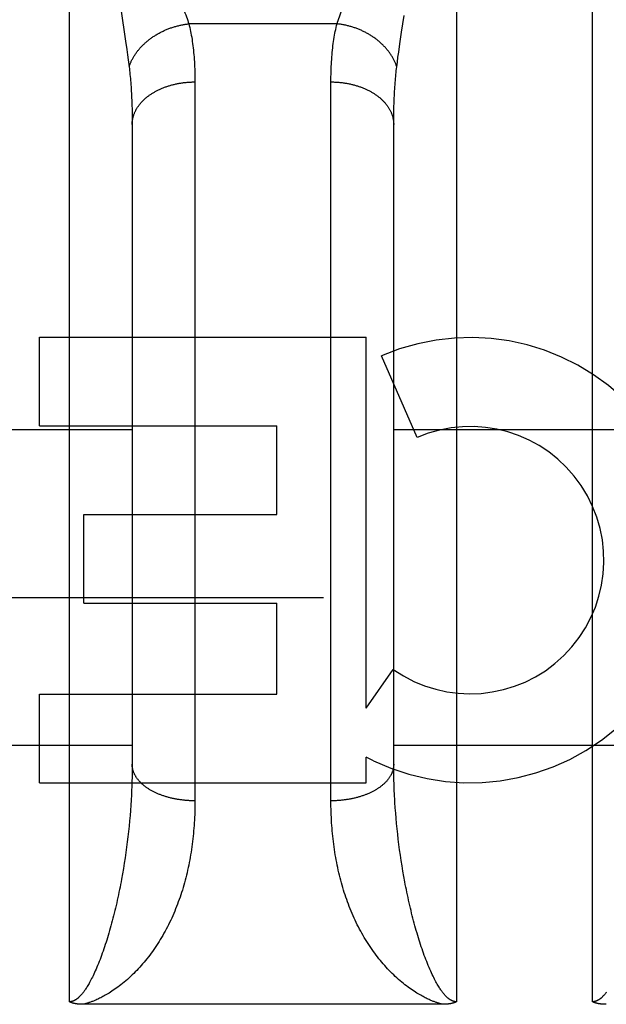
# Model space of a CAD drawing. Header units: inches. Extents: x 0 to 200, y 0 to 129.
# Tile 49 of 82: x 58.828 to 59.108, y 91.946 to 92.417. Entities that reach past the tile are written whole.
import ezdxf

# ---------------------------------------------------------------- set-up
doc = ezdxf.new("R2010")
doc.units = ezdxf.units.IN
doc.header["$LTSCALE"] = 11
doc.header["$MEASUREMENT"] = 0
doc.linetypes.add('HIDDEN', pattern=[0.2, 0.1, -0.1])
doc.layers.add('DEFAULT_2', color=8, linetype='HIDDEN')
doc.layers.add('LEFT_DOOR_ASSEMBLY', color=7, linetype='CONTINUOUS')

msp = doc.modelspace()

# ---------------------------------------------------------------- linework, layer by layer
at = {"layer": 'DEFAULT_2', "color": 8, "linetype": 'HIDDEN'}
msp.add_line((61.172907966, 92.14054606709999), (40.568907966, 92.14054606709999), dxfattribs=at)
at = {"layer": 'LEFT_DOOR_ASSEMBLY', "color": 8, "linetype": 'HIDDEN'}
for p, q in [((58.851407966, 91.94726079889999), (58.851407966, 92.7580541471)), ((59.03640796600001, 92.7580541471), (59.03640796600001, 91.94726079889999)), ((59.101407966, 91.94726079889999), (59.101407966, 92.7580541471)), ((58.8759354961, 92.4223302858), (58.8782677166, 92.4068460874)), ((59.0101971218, 92.41119056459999), (59.0113873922, 92.4190453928)), ((58.9793187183, 92.4151124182), (58.90849721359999, 92.4151124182)), ((59.0093461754, 92.40546865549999), (59.0101971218, 92.41119056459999)), ((58.8782677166, 92.4068460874), (58.87885143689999, 92.4028182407)), ((58.87885143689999, 92.4028182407), (58.87920298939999, 92.40030221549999)), ((59.0087849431, 92.4015437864), (59.0093461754, 92.40546865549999)), ((58.87920298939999, 92.40030221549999), (58.8795245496, 92.3979143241)), ((59.0081416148, 92.3967657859), (59.0084484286, 92.39909262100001)), ((59.0084484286, 92.39909262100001), (59.0087849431, 92.4015437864)), ((59.0078633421, 92.3945525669), (59.0081416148, 92.3967657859)), ((58.911403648, 92.3885568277), (58.91140796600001, 92.0434031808)), ((58.9764131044, 92.0420752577), (58.976407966, 92.3872916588)), ((58.8811906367, 92.3785505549), (58.8812689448, 92.3763223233)), ((58.8812689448, 92.3763223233), (58.8813298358, 92.3740439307)), ((58.8813298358, 92.3740439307), (58.8813732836, 92.37171585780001)), ((59.006462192, 92.37288607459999), (59.0065143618, 92.375189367)), ((58.8813732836, 92.37171585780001), (58.88139930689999, 92.3693385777)), ((58.88139930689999, 92.3693385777), (58.881407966, 92.3669115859)), ((59.0064101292, 92.3681313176), (59.006427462, 92.3705333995)), ((59.006427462, 92.3705333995), (59.006462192, 92.37288607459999)), ((58.881407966, 92.36691158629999), (58.8814053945, 92.0597084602)), ((59.006407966, 92.06091397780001), (59.0064101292, 92.3681313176)), ((58.8370625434, 92.2228378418), (58.8370625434, 92.2652758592)), ((58.8370625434, 92.2652758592), (58.9931928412, 92.2652758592)), ((58.9931928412, 92.0876799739), (58.9931928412, 92.2652758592)), ((59.01757496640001, 92.21717746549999), (59.0006492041, 92.2562851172)), ((58.8370625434, 92.2228378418), (58.9505803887, 92.2228378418)), ((58.9505803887, 92.1803998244), (58.9505803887, 92.2228378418)), ((58.756407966, 92.22105414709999), (58.881407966, 92.22105414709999)), ((59.006407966, 92.22105414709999), (59.131407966, 92.22105414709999)), ((58.8583695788, 92.13796180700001), (58.8583695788, 92.1803998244)), ((58.8583695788, 92.1803998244), (58.9505803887, 92.1803998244)), ((58.8583695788, 92.13796180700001), (58.9505803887, 92.13796180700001)), ((58.9505803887, 92.09449216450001), (58.9505803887, 92.13796180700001)), ((58.9931928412, 92.0876799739), (59.00620035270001, 92.1062357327)), ((58.8370625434, 92.0520541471), (58.8370625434, 92.09449216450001)), ((58.8370625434, 92.09449216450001), (58.9505803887, 92.09449216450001)), ((58.756407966, 92.0700541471), (58.881407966, 92.0700541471)), ((59.006407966, 92.0700541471), (59.131407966, 92.0700541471)), ((58.9931928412, 92.0520541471), (58.9931928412, 92.06433313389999)), ((58.9967034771, 92.0625602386), (58.9931928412, 92.06433313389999)), ((58.8814053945, 92.0597084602), (58.8813848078, 92.0572882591)), ((59.0064182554, 92.05849983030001), (59.006407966, 92.06091397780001)), ((59.0064491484, 92.05607378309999), (59.0064182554, 92.05849983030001)), ((58.8813435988, 92.054856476), (58.8812817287, 92.0524136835)), ((58.8813848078, 92.0572882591), (58.8813435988, 92.054856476)), ((59.0065006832, 92.053636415), (59.0064491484, 92.05607378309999)), ((59.0065728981, 92.051188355), (59.0065006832, 92.053636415)), ((58.8370625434, 92.0520541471), (58.9931928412, 92.0520541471)), ((58.8811501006, 92.04873023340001), (58.88103640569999, 92.0462625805)), ((59.0066658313, 92.04873023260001), (59.0065728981, 92.051188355)), ((59.0067795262, 92.0462625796), (59.0066658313, 92.04873023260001)), ((58.8809019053, 92.0437859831), (58.8807465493, 92.04130097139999)), ((58.88103640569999, 92.0462625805), (58.8809019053, 92.0437859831)), ((59.0069140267, 92.04378598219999), (59.0067795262, 92.0462625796)), ((58.8807465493, 92.04130097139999), (58.88057028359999, 92.03880808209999)), ((59.0073416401, 92.03755886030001), (59.0071548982, 92.0400554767)), ((58.8803730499, 92.0363078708), (58.8801547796, 92.0338008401)), ((58.88057028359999, 92.03880808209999), (58.8803730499, 92.0363078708)), ((59.00754938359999, 92.03505516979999), (59.0073416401, 92.03755886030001)), ((59.0077781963, 92.0325449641), (59.00754938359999, 92.03505516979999)), ((58.8799154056, 92.0312875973), (58.8796548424, 92.0287686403)), ((58.8801547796, 92.0338008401), (58.8799154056, 92.0312875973)), ((59.0080281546, 92.0300287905), (59.0077781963, 92.0325449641)), ((59.0082993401, 92.0275072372), (59.0080281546, 92.0300287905)), ((58.8793730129, 92.026244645), (58.8790698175, 92.02371617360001)), ((58.8796548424, 92.0287686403), (58.8793730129, 92.026244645)), ((59.0085918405, 92.02498092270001), (59.0082993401, 92.0275072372)), ((59.0089057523, 92.0224504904), (59.0085918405, 92.02498092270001)), ((58.87874516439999, 92.021183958), (58.8783989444, 92.0186486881)), ((58.8790698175, 92.02371617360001), (58.87874516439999, 92.021183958)), ((59.0092411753, 92.0199166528), (59.0089057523, 92.0224504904)), ((58.8780310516, 92.016111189), (58.8776413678, 92.0135723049)), ((58.8783989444, 92.0186486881), (58.8780310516, 92.016111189)), ((59.0095982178, 92.0173801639), (59.0092411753, 92.0199166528)), ((59.0099769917, 92.0148418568), (59.0095982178, 92.0173801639)), ((58.8772297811, 92.0110330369), (58.8767961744, 92.0084944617)), ((58.8776413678, 92.0135723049), (58.8772297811, 92.0110330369)), ((59.0103776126, 92.0123026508), (59.0099769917, 92.0148418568)), ((59.0108001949, 92.0097635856), (59.0103776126, 92.0123026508)), ((59.0112448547, 92.0072258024), (59.0108001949, 92.0097635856)), ((59.0117117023, 92.0046905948), (59.0112448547, 92.0072258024)), ((59.03002931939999, 91.9460516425), (58.858003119, 91.9460507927))]:
    msp.add_line(p, q, dxfattribs=at)
for points in [[(58.9047083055, 92.42541515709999), (58.90553154, 92.4233057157), (58.9059207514, 92.42229350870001), (58.9062949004, 92.42130846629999), (58.90665401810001, 92.4203499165), (58.9069980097, 92.4194172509), (58.9073270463, 92.41850965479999), (58.90764114, 92.41762656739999), (58.9079406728, 92.4167667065), (58.9082260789, 92.4159286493), (58.90849721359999, 92.4151124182)], [(58.9793187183, 92.4151124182), (58.9795898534, 92.4159286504), (58.9798752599, 92.41676670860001), (58.9801747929, 92.4176265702), (58.9804888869, 92.4185096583), (58.98081792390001, 92.4194172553), (58.9811619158, 92.4203499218), (58.9815210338, 92.4213084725)], [(58.8799525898, 92.3945525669), (58.8800638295, 92.3948868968), (58.8801808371, 92.3952205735), (58.88030358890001, 92.3955535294), (58.88043206, 92.39588569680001), (58.8805662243, 92.3962170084), (58.8807060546, 92.3965473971), (58.8808515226, 92.3968767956), (58.8810025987, 92.3972051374), (58.88115925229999, 92.39753235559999), (58.8813214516, 92.397858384), (58.8814891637, 92.3981831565), (58.8816623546, 92.398506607), (58.8818409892, 92.3988286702), (58.8820250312, 92.39914928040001), (58.8822144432, 92.3994683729), (58.8824091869, 92.3997858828), (58.8826092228, 92.4001017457), (58.88281451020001, 92.4004158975), (58.8830250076, 92.40072827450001), (58.8832406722, 92.4010388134), (58.8834614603, 92.40134745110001), (58.883687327, 92.40165412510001), (58.8839182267, 92.40195877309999), (58.8841541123, 92.4022613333), (58.8843949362, 92.4025617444), (58.8846406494, 92.40285994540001), (58.884891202, 92.4031558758), (58.8851465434, 92.4034494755), (58.8854066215, 92.4037406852), (58.8856713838, 92.40402944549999), (58.88594077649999, 92.40431569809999), (58.88621474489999, 92.40459938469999), (58.8864932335, 92.40488044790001), (58.8867761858, 92.4051588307), (58.88706354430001, 92.40543447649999), (58.8873552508, 92.4057073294), (58.8876512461, 92.4059773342), (58.88795147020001, 92.40624443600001), (58.8882558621, 92.40650858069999), (58.88856436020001, 92.40676971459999), (58.8888769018, 92.4070277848), (58.8891934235, 92.407282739), (58.8895138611, 92.40753452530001), (58.8898381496, 92.4077830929), (58.8901662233, 92.4080283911), (58.8904980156, 92.4082703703), (58.8908334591, 92.40850898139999), (58.8911724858, 92.4087441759), (58.891515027, 92.40897590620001), (58.8918610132, 92.4092041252), (58.8922103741, 92.4094287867), (58.892563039, 92.4096498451), (58.8929189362, 92.40986725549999), (58.89327799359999, 92.4100809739), (58.8936401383, 92.4102909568), (58.8940052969, 92.41049716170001), (58.8943733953, 92.4106995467), (58.8947443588, 92.4108980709), (58.8951181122, 92.41109269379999), (58.8954945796, 92.4112833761), (58.8958736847, 92.4114700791), (58.89625535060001, 92.4116527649), (58.8966394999, 92.41183139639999), (58.8970260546, 92.4120059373), (58.8974149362, 92.4121763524), (58.897806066, 92.41234260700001), (58.8981993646, 92.4125046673), (58.8985947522, 92.41266250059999), (58.89899214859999, 92.41281607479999), (58.8993914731, 92.4129653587), (58.89979264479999, 92.4131103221), (58.90019558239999, 92.41325093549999), (58.90060020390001, 92.41338717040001), (58.9010064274, 92.41351899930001), (58.9014141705, 92.4136463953), (58.9018233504, 92.4137693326), (58.9022338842, 92.41388778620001), (58.9026456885, 92.41400173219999), (58.9030586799, 92.41411114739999), (58.9034727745, 92.4142160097), (58.9038878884, 92.41431629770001), (58.90430393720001, 92.41441199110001), (58.9047208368, 92.41450307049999), (58.9051385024, 92.4145895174), (58.90555684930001, 92.41467131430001), (58.9059757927, 92.4147484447), (58.9063952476, 92.4148208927), (58.9068151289, 92.4148886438), (58.9072353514, 92.4149516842), (58.90765582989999, 92.4150100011), (58.9080764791, 92.4150635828), (58.90849721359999, 92.4151124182)], [(58.90849721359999, 92.4151124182), (58.9087135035, 92.41423290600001), (58.9089217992, 92.4133389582), (58.9091221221, 92.4124304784), (58.9093144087, 92.4115071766), (58.9094986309, 92.4105687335), (58.9096747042, 92.4096151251), (58.90984256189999, 92.40864620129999), (58.91000212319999, 92.4076620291), (58.9101532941, 92.4066627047), (58.9102960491, 92.4056480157), (58.91043035, 92.4046177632), (58.9105561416, 92.4035720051), (58.9106733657, 92.4025107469), (58.9107819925, 92.4014339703), (58.9108819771, 92.4003417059), (58.9109733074, 92.3992338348), (58.9110559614, 92.3981102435), (58.9111299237, 92.396970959), (58.9111951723, 92.3958159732), (58.9112517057, 92.39464530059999), (58.911299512, 92.39345895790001), (58.9113386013, 92.39225695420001), (58.9113689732, 92.3910393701), (58.9113906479, 92.38980603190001), (58.911403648, 92.3885568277)], [(58.976407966, 92.3872916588), (58.9764122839, 92.388556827), (58.97642528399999, 92.3898060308), (58.97644695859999, 92.391039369), (58.9764773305, 92.3922569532), (58.9765164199, 92.393458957), (58.9765642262, 92.39464529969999), (58.9766207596, 92.3958159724), (58.9766860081, 92.3969709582), (58.97675997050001, 92.3981102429), (58.9768426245, 92.39923383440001), (58.9769339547, 92.4003417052), (58.9770339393, 92.4014339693), (58.9771425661, 92.4025107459), (58.9772597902, 92.4035720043), (58.9773855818, 92.4046177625), (58.9775198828, 92.4056480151), (58.97766263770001, 92.4066627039), (58.9778138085, 92.40766202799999), (58.9779733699, 92.40864620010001), (58.97814122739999, 92.40961512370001), (58.9783173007, 92.4105687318), (58.97850152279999, 92.41150717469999), (58.9786938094, 92.4124304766), (58.9788941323, 92.4133389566), (58.97910242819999, 92.41423290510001), (58.9793187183, 92.4151124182)], [(59.0078633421, 92.3945525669), (59.0077521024, 92.3948868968), (59.00763509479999, 92.3952205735), (59.007512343, 92.3955535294), (59.0073838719, 92.39588569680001), (59.0072497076, 92.3962170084), (59.0071098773, 92.3965473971), (59.0069644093, 92.3968767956), (59.0068133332, 92.3972051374), (59.0066566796, 92.39753235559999), (59.0064944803, 92.397858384), (59.0063267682, 92.3981831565), (59.0061535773, 92.398506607), (59.00597494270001, 92.3988286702), (59.0057909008, 92.39914928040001), (59.0056014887, 92.3994683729), (59.005406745, 92.3997858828), (59.0052067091, 92.4001017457), (59.0050014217, 92.4004158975), (59.0047909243, 92.40072827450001), (59.0045752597, 92.4010388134), (59.0043544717, 92.40134745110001), (59.0041286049, 92.40165412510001), (59.0038977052, 92.40195877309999), (59.0036618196, 92.4022613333), (59.0034209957, 92.4025617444), (59.0031752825, 92.40285994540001), (59.00292472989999, 92.4031558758), (59.0026693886, 92.4034494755), (59.0024093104, 92.4037406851), (59.00214454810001, 92.40402944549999), (59.0018751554, 92.40431569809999), (59.001601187, 92.40459938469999), (59.0013226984, 92.40488044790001), (59.0010397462, 92.4051588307), (59.0007523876, 92.40543447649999), (59.00046068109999, 92.4057073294), (59.0001646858, 92.4059773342), (58.9998644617, 92.40624443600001), (58.9995600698, 92.40650858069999), (58.9992515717, 92.40676971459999), (58.99893903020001, 92.4070277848), (58.99862250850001, 92.407282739), (58.9983020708, 92.40753452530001), (58.9979777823, 92.4077830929), (58.99764970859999, 92.4080283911), (58.9973179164, 92.4082703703), (58.9969824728, 92.40850898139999), (58.99664344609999, 92.4087441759), (58.9963009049, 92.40897590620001), (58.9959549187, 92.4092041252), (58.9956055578, 92.4094287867), (58.9952528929, 92.4096498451), (58.9948969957, 92.40986725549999), (58.9945379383, 92.4100809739), (58.99417579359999, 92.4102909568), (58.993810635, 92.41049716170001), (58.9934425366, 92.4106995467), (58.9930715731, 92.4108980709), (58.99269781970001, 92.41109269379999), (58.9923213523, 92.4112833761), (58.9919422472, 92.4114700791), (58.9915605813, 92.4116527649), (58.991176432, 92.41183139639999), (58.9907898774, 92.4120059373), (58.9904009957, 92.4121763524), (58.9900098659, 92.41234260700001), (58.9896165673, 92.4125046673), (58.9892211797, 92.41266250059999), (58.9888237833, 92.41281607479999), (58.9884244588, 92.4129653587), (58.9880232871, 92.4131103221), (58.9876203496, 92.41325093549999), (58.987215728, 92.41338717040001), (58.98680950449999, 92.41351899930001), (58.9864017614, 92.4136463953), (58.9859925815, 92.4137693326), (58.98558204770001, 92.41388778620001), (58.9851702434, 92.41400173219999), (58.984757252, 92.41411114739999), (58.9843431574, 92.4142160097), (58.9839280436, 92.41431629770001), (58.9835119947, 92.41441199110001), (58.9830950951, 92.41450307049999), (58.9826774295, 92.4145895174), (58.9822590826, 92.41467131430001), (58.9818401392, 92.4147484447), (58.98142068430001, 92.4148208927), (58.981000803, 92.4148886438), (58.9805805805, 92.4149516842), (58.980160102, 92.4150100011), (58.9797394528, 92.4150635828), (58.9793187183, 92.4151124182)], [(58.8795245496, 92.3979143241), (58.87981696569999, 92.3956449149), (58.8799525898, 92.3945525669)], [(58.8799525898, 92.3945525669), (58.88006072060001, 92.3936470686), (58.88016488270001, 92.3927292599), (58.8802650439, 92.3917991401), (58.8803611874, 92.3908564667), (58.8804532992, 92.3899009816), (58.88054133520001, 92.38893272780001), (58.8806252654, 92.38795161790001), (58.8807050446, 92.38695778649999), (58.8807806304, 92.38595139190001), (58.8808520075, 92.3849322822), (58.8809191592, 92.38390031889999), (58.8809820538, 92.3828556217), (58.8810406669, 92.3817982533), (58.8810949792, 92.38072825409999), (58.8811449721, 92.3796457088), (58.8811906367, 92.3785505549)], [(59.0065143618, 92.375189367), (59.0065839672, 92.3774427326), (59.0066252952, 92.3785505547), (59.0066709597, 92.3796457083), (59.00672095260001, 92.3807282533), (59.0067752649, 92.3817982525), (59.006833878, 92.3828556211), (59.0068967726, 92.3839003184), (59.0069639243, 92.3849322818), (59.0070353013, 92.3859513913), (59.0071108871, 92.38695778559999), (59.00719066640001, 92.38795161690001), (59.0072745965, 92.3889327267), (59.0073626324, 92.38990098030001), (59.0074547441, 92.3908564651), (59.00755088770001, 92.3917991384), (59.007651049, 92.3927292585), (59.0077552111, 92.3936470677), (59.0078633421, 92.3945525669)], [(58.881407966, 92.3669115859), (58.8814109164, 92.3671974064), (58.8814197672, 92.3674831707), (58.88143451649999, 92.3677688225), (58.88145516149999, 92.3680543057), (58.8814816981, 92.3683395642), (58.8815141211, 92.3686245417), (58.8815524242, 92.3689091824), (58.8815965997, 92.3691934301), (58.881646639, 92.369477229), (58.8817025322, 92.3697605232), (58.8817642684, 92.3700432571), (58.8818318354, 92.370325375), (58.8819052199, 92.37060682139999), (58.8819844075, 92.3708875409), (58.8820693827, 92.3711674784), (58.8821601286, 92.37144657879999), (58.8822566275, 92.37172478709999), (58.88235886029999, 92.37200204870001), (58.882466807, 92.3722783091), (58.8825804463, 92.37255351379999), (58.8826997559, 92.3728276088), (58.88282471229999, 92.3731005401), (58.8829552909, 92.3733722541), (58.883091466, 92.3736426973), (58.883233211, 92.3739118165), (58.8833804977, 92.3741795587), (58.8835332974, 92.3744458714), (58.88369158, 92.37471070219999), (58.8838553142, 92.37497399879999), (58.884024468, 92.37523570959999), (58.884199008, 92.37549578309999), (58.8843788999, 92.37575416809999), (58.8845641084, 92.3760108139), (58.8847545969, 92.37626566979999), (58.884950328, 92.3765186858), (58.8851512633, 92.3767698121), (58.88535736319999, 92.3770189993), (58.8855685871, 92.37726619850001), (58.8857848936, 92.3775113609), (58.88600624, 92.3777544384), (58.8862325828, 92.3779953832), (58.8864638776, 92.3782341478), (58.8867000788, 92.3784706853), (58.8869411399, 92.3787049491), (58.8871870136, 92.3789368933), (58.88743765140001, 92.3791664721), (58.8876930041, 92.37939364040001), (58.8879530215, 92.3796183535), (58.88821765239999, 92.3798405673), (58.8884868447, 92.380060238), (58.8887605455, 92.38027732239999), (58.889038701, 92.3804917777), (58.8893212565, 92.38070356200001), (58.8896081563, 92.3809126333), (58.8898993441, 92.3811189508), (58.8901947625, 92.38132247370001), (58.8904943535, 92.38152316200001), (58.8907980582, 92.38172097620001), (58.8911058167, 92.38191587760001), (58.8914175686, 92.38210782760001), (58.89173325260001, 92.3822967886), (58.8920528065, 92.3824827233), (58.89237616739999, 92.38266559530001), (58.8927032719, 92.3828453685), (58.8930340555, 92.3830220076), (58.8933684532, 92.3831954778), (58.8937063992, 92.38336574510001), (58.8940478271, 92.38353277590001), (58.8943926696, 92.3836965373), (58.894740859, 92.3838569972), (58.8950923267, 92.38401412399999), (58.8954470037, 92.3841678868), (58.8958048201, 92.3843182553), (58.8961657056, 92.3844652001), (58.8965295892, 92.38460869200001), (58.8968963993, 92.38474870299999), (58.89726606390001, 92.3848852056), (58.89763851, 92.3850181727), (58.8980136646, 92.3851475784), (58.8983914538, 92.3852733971), (58.8987718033, 92.3853956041), (58.8991546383, 92.3855141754), (58.8995398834, 92.38562908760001), (58.899927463, 92.38574031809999), (58.9003173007, 92.3858478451), (58.90070932, 92.38595164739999), (58.90110344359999, 92.38605170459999), (58.9014995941, 92.38614799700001), (58.9018976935, 92.3862405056), (58.9022976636, 92.3863292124), (58.90269942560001, 92.38641409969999), (58.9031029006, 92.386495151), (58.9035080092, 92.3865723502), (58.9039146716, 92.3866456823), (58.904322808, 92.3867151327), (58.9047323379, 92.38678068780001), (58.90514318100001, 92.3868423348), (58.9055552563, 92.3869000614), (58.9059684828, 92.3869538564), (58.9063827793, 92.3870037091), (58.9067980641, 92.3870496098), (58.9072142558, 92.38709154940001), (58.90763127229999, 92.3871295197), (58.9080490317, 92.3871635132), (58.9084674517, 92.3871935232), (58.90888645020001, 92.38721954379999), (58.9093059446, 92.3872415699), (58.9097258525, 92.3872595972), (58.9101460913, 92.3872736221), (58.9105665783, 92.3872836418), (58.91098723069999, 92.38728965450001), (58.91140796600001, 92.3872916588)], [(58.976407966, 92.3872916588), (58.9768287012, 92.38728965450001), (58.97724935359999, 92.3872836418), (58.9776698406, 92.3872736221), (58.9780900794, 92.3872595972), (58.97850998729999, 92.3872415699), (58.9789294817, 92.38721954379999), (58.9793484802, 92.3871935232), (58.9797669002, 92.3871635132), (58.9801846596, 92.3871295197), (58.98060167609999, 92.38709154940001), (58.9810178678, 92.3870496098), (58.98143315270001, 92.3870037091), (58.9818474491, 92.3869538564), (58.9822606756, 92.3869000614), (58.9826727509, 92.3868423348), (58.98308359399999, 92.38678068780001), (58.983493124, 92.3867151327), (58.98390126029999, 92.3866456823), (58.9843079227, 92.3865723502), (58.9847130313, 92.386495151), (58.9851165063, 92.38641409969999), (58.9855182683, 92.3863292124), (58.9859182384, 92.3862405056), (58.9863163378, 92.38614799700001), (58.9867124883, 92.38605170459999), (58.9871066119, 92.38595164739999), (58.9874986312, 92.3858478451), (58.9878884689, 92.38574031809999), (58.9882760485, 92.38562908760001), (58.9886612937, 92.3855141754), (58.9890441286, 92.3853956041), (58.98942447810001, 92.3852733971), (58.98980226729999, 92.3851475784), (58.99017742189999, 92.3850181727), (58.9905498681, 92.3848852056), (58.9909195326, 92.38474870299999), (58.99128634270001, 92.38460869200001), (58.9916502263, 92.3844652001), (58.9920111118, 92.3843182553), (58.9923689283, 92.3841678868), (58.99272360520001, 92.38401412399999), (58.9930750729, 92.3838569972), (58.9934232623, 92.3836965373), (58.9937681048, 92.38353277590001), (58.9941095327, 92.38336574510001), (58.9944474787, 92.3831954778), (58.9947818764, 92.3830220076), (58.99511266, 92.3828453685), (58.9954397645, 92.38266559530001), (58.99576312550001, 92.3824827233), (58.9960826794, 92.3822967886), (58.9963983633, 92.38210782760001), (58.9967101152, 92.38191587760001), (58.9970178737, 92.38172097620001), (58.9973215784, 92.38152316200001), (58.9976211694, 92.38132247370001), (58.9979165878, 92.3811189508), (58.9982077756, 92.3809126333), (58.99849467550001, 92.38070356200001), (58.9987772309, 92.3804917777), (58.9990553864, 92.38027732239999), (58.9993290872, 92.380060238), (58.9995982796, 92.3798405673), (58.9998629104, 92.3796183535), (59.0001229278, 92.37939364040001), (59.0003782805, 92.3791664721), (59.0006289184, 92.3789368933), (59.000874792, 92.3787049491), (59.0011158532, 92.3784706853), (59.0013520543, 92.3782341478), (59.0015833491, 92.3779953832), (59.00180969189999, 92.3777544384), (59.0020310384, 92.3775113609), (59.0022473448, 92.37726619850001), (59.0024585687, 92.3770189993), (59.0026646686, 92.3767698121), (59.00286560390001, 92.3765186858), (59.003061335, 92.37626566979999), (59.0032518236, 92.3760108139), (59.003437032, 92.37575416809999), (59.0036169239, 92.37549578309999), (59.0037914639, 92.37523570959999), (59.0039606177, 92.37497399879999), (59.0041243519, 92.37471070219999), (59.0042826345, 92.3744458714), (59.0044354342, 92.3741795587), (59.00458272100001, 92.3739118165), (59.0047244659, 92.3736426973), (59.004860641, 92.3733722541), (59.0049912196, 92.3731005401), (59.005116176, 92.3728276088), (59.0052354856, 92.37255351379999), (59.0053491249, 92.3722783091), (59.0054570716, 92.37200204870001), (59.0055593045, 92.37172478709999), (59.0056558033, 92.37144657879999), (59.0057465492, 92.3711674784), (59.00583152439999, 92.3708875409), (59.005910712, 92.37060682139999), (59.00598409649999, 92.370325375), (59.0060516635, 92.3700432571), (59.00611339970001, 92.3697605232), (59.006169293, 92.369477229), (59.0062193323, 92.3691934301), (59.0062635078, 92.3689091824), (59.0063018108, 92.3686245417), (59.0063342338, 92.3683395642), (59.0063607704, 92.3680543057), (59.0063814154, 92.3677688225), (59.0063961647, 92.3674831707), (59.0064050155, 92.3671974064), (59.006407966, 92.3669115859)], [(58.91140796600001, 92.0434031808), (58.91098723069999, 92.043404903), (58.9105665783, 92.0434100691), (58.9101460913, 92.0434186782), (58.9097258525, 92.0434307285), (58.9093059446, 92.04344621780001), (58.90888645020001, 92.0434651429), (58.9084674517, 92.0434875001), (58.9080490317, 92.043513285), (58.90763127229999, 92.0435424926), (58.9072142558, 92.04357511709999), (58.9067980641, 92.04361115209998), (58.9063827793, 92.0436505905), (58.9059684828, 92.0436934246), (58.9055552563, 92.0437396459), (58.90514318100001, 92.0437892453), (58.9047323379, 92.04384221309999), (58.904322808, 92.0438985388), (58.9039146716, 92.0439582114), (58.9035080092, 92.0440212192), (58.9031029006, 92.0440875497), (58.90269942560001, 92.04415718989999), (58.9022976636, 92.0442301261), (58.9018976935, 92.04430634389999), (58.9014995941, 92.0443858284), (58.90110344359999, 92.044468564), (58.90070932, 92.0445545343), (58.9003173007, 92.0446437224), (58.899927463, 92.0447361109), (58.8995398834, 92.0448316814), (58.8991546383, 92.0449304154), (58.8987718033, 92.0450322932), (58.8983914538, 92.0451372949), (58.8980136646, 92.0452453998), (58.89763851, 92.0453565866), (58.89726606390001, 92.0454708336), (58.8968963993, 92.0455881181), (58.8965295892, 92.04570841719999), (58.8961657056, 92.0458317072), (58.8958048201, 92.04595796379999), (58.8954470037, 92.0460871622), (58.8950923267, 92.046219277), (58.894740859, 92.0463542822), (58.8943926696, 92.04649215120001), (58.8940478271, 92.046632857), (58.8937063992, 92.04677637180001), (58.8933684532, 92.0469226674), (58.8930340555, 92.0470717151), (58.8927032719, 92.04722348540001), (58.89237616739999, 92.0473779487), (58.8920528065, 92.0475350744), (58.89173325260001, 92.0476948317), (58.8914175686, 92.0478571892), (58.8911058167, 92.0480221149), (58.8907980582, 92.04818957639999), (58.8904943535, 92.04835954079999), (58.8901947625, 92.04853197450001), (58.8898993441, 92.0487068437), (58.8896081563, 92.0488841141), (58.8893212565, 92.0490637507), (58.889038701, 92.0492457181), (58.8887605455, 92.0494299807), (58.8884868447, 92.0496165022), (58.88821765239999, 92.0498052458), (58.8879530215, 92.04999617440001), (58.8876930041, 92.0501892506), (58.88743765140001, 92.05038443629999), (58.8871870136, 92.0505816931), (58.8869411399, 92.0507809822), (58.8867000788, 92.0509822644), (58.8864638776, 92.0511855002), (58.8862325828, 92.0513906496), (58.88600624, 92.05159767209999), (58.8857848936, 92.05180652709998), (58.8855685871, 92.0520171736), (58.88535736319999, 92.05222957), (58.8851512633, 92.05244367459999), (58.884950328, 92.0526594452), (58.8847545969, 92.0528768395), (58.8845641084, 92.05309581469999), (58.8843788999, 92.0533163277), (58.884199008, 92.0535383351), (58.884024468, 92.0537617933), (58.8838553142, 92.0539866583), (58.88369158, 92.0542128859), (58.8835332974, 92.0544404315), (58.8833804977, 92.0546692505), (58.883233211, 92.0548992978), (58.883091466, 92.0551305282), (58.8829552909, 92.05536289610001), (58.88282471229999, 92.05559635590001), (58.8826997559, 92.0558308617), (58.8825804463, 92.05606636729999), (58.882466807, 92.0563028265), (58.88235886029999, 92.0565401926), (58.8822566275, 92.056778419), (58.8821601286, 92.05701745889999), (58.8820693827, 92.05725726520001), (58.8819844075, 92.0574977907), (58.8819052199, 92.0577389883), (58.8818318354, 92.05798081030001), (58.8817642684, 92.05822320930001), (58.8817025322, 92.0584661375), (58.881646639, 92.0587095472), (58.8815965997, 92.0589533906), (58.8815524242, 92.05919761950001), (58.8815141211, 92.0594421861), (58.8814816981, 92.0596870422), (58.88145516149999, 92.0599321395), (58.88143451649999, 92.0601774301), (58.8814197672, 92.06042286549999), (58.8814109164, 92.0606683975), (58.881407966, 92.06091397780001)], [(59.006407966, 92.06091397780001), (59.0064050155, 92.0606683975), (59.0063961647, 92.06042286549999), (59.0063814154, 92.0601774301), (59.0063607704, 92.0599321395), (59.0063342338, 92.0596870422), (59.0063018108, 92.0594421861), (59.0062635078, 92.05919761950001), (59.0062193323, 92.0589533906), (59.006169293, 92.0587095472), (59.00611339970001, 92.0584661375), (59.0060516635, 92.05822320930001), (59.00598409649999, 92.05798081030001), (59.005910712, 92.0577389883), (59.00583152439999, 92.0574977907), (59.0057465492, 92.05725726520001), (59.0056558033, 92.05701745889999), (59.0055593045, 92.056778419), (59.0054570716, 92.0565401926), (59.0053491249, 92.0563028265), (59.0052354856, 92.05606636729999), (59.005116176, 92.0558308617), (59.0049912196, 92.05559635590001), (59.004860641, 92.05536289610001), (59.0047244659, 92.0551305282), (59.00458272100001, 92.0548992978), (59.0044354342, 92.0546692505), (59.0042826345, 92.0544404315), (59.0041243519, 92.0542128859), (59.0039606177, 92.0539866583), (59.0037914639, 92.0537617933), (59.0036169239, 92.0535383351), (59.003437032, 92.0533163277), (59.0032518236, 92.05309581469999), (59.003061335, 92.0528768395), (59.00286560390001, 92.0526594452), (59.0026646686, 92.05244367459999), (59.0024585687, 92.05222957), (59.0022473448, 92.0520171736), (59.0020310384, 92.05180652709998), (59.00180969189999, 92.05159767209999), (59.0015833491, 92.0513906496), (59.0013520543, 92.0511855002), (59.0011158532, 92.0509822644), (59.000874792, 92.0507809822), (59.0006289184, 92.0505816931), (59.0003782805, 92.05038443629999), (59.0001229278, 92.0501892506), (58.9998629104, 92.04999617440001), (58.9995982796, 92.0498052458), (58.9993290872, 92.0496165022), (58.9990553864, 92.0494299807), (58.9987772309, 92.0492457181), (58.99849467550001, 92.0490637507), (58.9982077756, 92.0488841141), (58.9979165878, 92.0487068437), (58.9976211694, 92.04853197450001), (58.9973215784, 92.04835954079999), (58.9970178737, 92.04818957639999), (58.9967101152, 92.0480221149), (58.9963983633, 92.0478571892), (58.9960826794, 92.0476948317), (58.99576312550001, 92.0475350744), (58.9954397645, 92.0473779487), (58.99511266, 92.04722348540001), (58.9947818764, 92.0470717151), (58.9944474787, 92.0469226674), (58.9941095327, 92.04677637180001), (58.9937681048, 92.046632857), (58.9934232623, 92.04649215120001), (58.9930750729, 92.0463542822), (58.99272360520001, 92.046219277), (58.9923689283, 92.0460871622), (58.9920111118, 92.04595796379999), (58.9916502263, 92.0458317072), (58.99128634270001, 92.04570841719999), (58.9909195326, 92.0455881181), (58.9905498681, 92.0454708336), (58.99017742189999, 92.0453565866), (58.98980226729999, 92.0452453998), (58.98942447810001, 92.0451372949), (58.9890441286, 92.0450322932), (58.9886612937, 92.0449304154), (58.9882760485, 92.0448316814), (58.9878884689, 92.0447361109), (58.9874986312, 92.0446437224), (58.9871066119, 92.0445545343), (58.9867124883, 92.044468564), (58.9863163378, 92.0443858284), (58.9859182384, 92.04430634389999), (58.9855182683, 92.0442301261), (58.9851165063, 92.04415718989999), (58.9847130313, 92.0440875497), (58.9843079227, 92.0440212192), (58.98390126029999, 92.0439582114), (58.983493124, 92.0438985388), (58.98308359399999, 92.04384221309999), (58.9826727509, 92.0437892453), (58.9822606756, 92.0437396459), (58.9818474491, 92.0436934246), (58.98143315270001, 92.0436505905), (58.9810178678, 92.04361115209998), (58.98060167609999, 92.04357511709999), (58.9801846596, 92.0435424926), (58.9797669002, 92.043513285), (58.9793484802, 92.0434875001), (58.9789294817, 92.0434651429), (58.97850998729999, 92.04344621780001), (58.9780900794, 92.0434307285), (58.9776698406, 92.0434186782), (58.97724935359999, 92.0434100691), (58.9768287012, 92.043404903), (58.976407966, 92.0434031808)], [(58.8812817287, 92.0524136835), (58.8811991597, 92.0499605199), (58.8811501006, 92.04873023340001)], [(59.0071548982, 92.0400554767), (59.0069890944, 92.0425444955), (59.0069140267, 92.04378598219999)], [(58.91140796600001, 92.0434031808), (58.9114028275, 92.0420752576), (58.9113873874, 92.04075040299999), (58.91136165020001, 92.03942867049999), (58.9113256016, 92.03811023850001), (58.9112792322, 92.03679525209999), (58.91122253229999, 92.03548386), (58.9111554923, 92.0341762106), (58.9110781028, 92.0328724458), (58.9109903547, 92.0315727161), (58.9108922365, 92.03027713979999), (58.91078373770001, 92.02898584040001), (58.910664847, 92.027698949), (58.9105355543, 92.0264165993), (58.9103958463, 92.02513890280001), (58.9102457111, 92.0238659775), (58.9100851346, 92.02259793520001), (58.9099141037, 92.02133488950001), (58.9097326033, 92.02007695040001), (58.9095406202, 92.0188242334), (58.909338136, 92.017576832), (58.9091251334, 92.0163348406), (58.90890159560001, 92.0150983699), (58.9086675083, 92.0138675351), (58.9084228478, 92.0126424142), (58.9081675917, 92.0114230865), (58.9079017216, 92.0102096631), (58.9076252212, 92.0090022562), (58.90733806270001, 92.00780093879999), (58.9070402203, 92.0066057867), (58.906731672, 92.0054169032), (58.9064123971, 92.00423439), (58.90608236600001, 92.003058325), (58.90574155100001, 92.00188878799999), (58.9053899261, 92.0007258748), (58.9050274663, 91.99956967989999), (58.9046541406, 91.998420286), (58.90426991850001, 91.9972777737), (58.90387477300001, 91.9961422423), (58.9034686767, 91.9950137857), (58.90305159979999, 91.993892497), (58.9026235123, 91.9927784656), (58.9021843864, 91.9916717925), (58.9017341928, 91.99057257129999), (58.9012729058, 91.9894809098), (58.9008004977, 91.9883969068), (58.9003169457, 91.98732067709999), (58.8998222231, 91.9862523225), (58.8993163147, 91.98519197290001), (58.8987991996, 91.9841397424), (58.89827086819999, 91.98309576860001), (58.8977313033, 91.9820601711), (58.8971805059, 91.98103310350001), (58.8966184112, 91.98001460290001), (58.8960451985, 91.9790051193), (58.8954608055, 91.97800470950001), (58.8948658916, 91.9770145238), (58.89426066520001, 91.9760350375), (58.8936464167, 91.9750681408), (58.8930244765, 91.9741158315), (58.8923949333, 91.9731779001), (58.891758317, 91.97225486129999), (58.8911146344, 91.971346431), (58.8904640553, 91.97045255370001), (58.88980662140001, 91.96957304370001), (58.8891424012, 91.9687077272), (58.8884714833, 91.96785651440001), (58.8877939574, 91.96701928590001), (58.88710988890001, 91.9661959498), (58.8864193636, 91.9653864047), (58.885722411, 91.9645905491), (58.8850190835, 91.9638082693), (58.8843093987, 91.9630394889), (58.8835933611, 91.9622840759), (58.8828710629, 91.96154206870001), (58.8821426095, 91.9608135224), (58.881407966, 91.9600982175)], [(59.006407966, 91.9600982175), (59.00567332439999, 91.96081352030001), (59.004944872, 91.9615420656), (59.0042225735, 91.9622840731), (59.003506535, 91.9630394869), (59.0027968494, 91.9638082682), (59.0020935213, 91.9645905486), (59.00139656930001, 91.9653864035), (59.0007060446, 91.9661959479), (59.0000219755, 91.96701928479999), (58.9993444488, 91.9678565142), (58.9986735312, 91.9687077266), (58.9980093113, 91.96957304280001), (58.9973518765, 91.97045255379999), (58.9967012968, 91.9713464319), (58.9960576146, 91.9722548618), (58.9954209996, 91.9731778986), (58.9947914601, 91.9741158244), (58.99416952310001, 91.9750681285), (58.9935552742, 91.9760350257), (58.9929500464, 91.97701451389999), (58.992355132, 91.9780047), (58.9917707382, 91.979005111), (58.99119752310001, 91.98001459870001), (58.9906354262, 91.98103310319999), (58.99008462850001, 91.9820601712), (58.989545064, 91.9830957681), (58.9890167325, 91.98413974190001), (58.9884996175, 91.9851919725), (58.98799370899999, 91.98625232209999), (58.9874989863, 91.9873206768), (58.98701543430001, 91.9883969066), (58.9865430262, 91.98948090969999), (58.9860817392, 91.9905725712), (58.9856315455, 91.9916717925), (58.9851924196, 91.9927784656), (58.9847643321, 91.9938924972), (58.98434725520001, 91.9950137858), (58.983941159, 91.9961422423), (58.9835460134, 91.9972777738), (58.9831617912, 91.9984202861), (58.9827884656, 91.99956968), (58.9824260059, 92.0007258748), (58.9820743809, 92.00188878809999), (58.9817335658, 92.0030583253), (58.98140353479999, 92.00423439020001), (58.9810842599, 92.0054169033), (58.9807757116, 92.00660578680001), (58.9804778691, 92.00780093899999), (58.98019071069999, 92.0090022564), (58.9799142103, 92.0102096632), (58.97964834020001, 92.0114230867), (58.97939308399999, 92.01264241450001), (58.97914842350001, 92.01386753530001), (58.9789143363, 92.0150983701), (58.9786907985, 92.0163348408), (58.9784777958, 92.0175768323), (58.9782753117, 92.0188242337), (58.97808332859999, 92.0200769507), (58.9779018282, 92.0213348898), (58.9777307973, 92.02259793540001), (58.9775702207, 92.0238659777), (58.9774200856, 92.025138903), (58.9772803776, 92.02641659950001), (58.9771510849, 92.0276989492), (58.9770321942, 92.0289858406), (58.9769236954, 92.03027714), (58.9768255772, 92.03157271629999), (58.9767378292, 92.0328724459), (58.9766604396, 92.0341762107), (58.9765933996, 92.0354838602), (58.97653669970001, 92.0367952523), (58.9764903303, 92.03811023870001), (58.9764542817, 92.03942867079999), (58.9764285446, 92.0407504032), (58.9764131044, 92.0420752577)], [(58.8767961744, 92.0084944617), (58.8763404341, 92.0059577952), (58.87610423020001, 92.0046905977), (58.87586245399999, 92.0034244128), (58.8756150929, 92.0021594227), (58.8753621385, 92.0008958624), (58.8751035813, 91.9996339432), (58.87483941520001, 91.9983739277), (58.8745696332, 91.99711604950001), (58.874294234, 91.9958606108), (58.8740131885, 91.99460775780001), (58.87372658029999, 91.99335818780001), (58.8734343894, 91.9921120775), (58.8731369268, 91.99087106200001), (58.8728343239, 91.9896358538), (58.8725271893, 91.9884091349), (58.8722162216, 91.9871936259), (58.8719014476, 91.98598939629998), (58.8715831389, 91.9847973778), (58.8712612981, 91.983617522), (58.8709360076, 91.9824500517), (58.8706072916, 91.98129503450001), (58.8702751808, 91.9801525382), (58.8699397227, 91.97902275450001), (58.869600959, 91.9779058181), (58.8692589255, 91.9768019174), (58.8689136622, 91.9757112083), (58.86856518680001, 91.9746338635), (58.8682135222, 91.9735700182), (58.8678586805, 91.972519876), (58.8675006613, 91.97148353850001), (58.8671395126, 91.97046136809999), (58.86677524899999, 91.96945383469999), (58.866407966, 91.968460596)], [(59.02140796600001, 91.968460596), (59.0210406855, 91.9694538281), (59.0206764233, 91.9704613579), (59.0203152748, 91.9714835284), (59.0199572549, 91.9725198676), (59.0196024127, 91.97357001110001), (59.01925074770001, 91.97463385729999), (59.0189022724, 91.97571120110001), (59.0185570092, 91.97680190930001), (59.0182149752, 91.977905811), (59.0178762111, 91.9790227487), (59.0175407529, 91.980152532), (59.0172086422, 91.9812950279), (59.0168799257, 91.98245004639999), (59.01655463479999, 91.98361751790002), (59.0162327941, 91.9847973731), (59.01591448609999, 91.9859893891), (59.0155997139, 91.98719361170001), (59.0152887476, 91.9884091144), (59.01498161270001, 91.9896358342), (59.0146790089, 91.99087104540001), (59.0143815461, 91.9921120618), (59.0140893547, 91.993358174), (59.0138027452, 91.9946077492), (59.01352169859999, 91.99586060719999), (59.0132462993, 91.9971160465), (59.0129765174, 91.99837392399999), (59.0127123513, 91.99963393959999), (59.0124537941, 92.000895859), (59.0122008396, 92.0021594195), (59.0119534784, 92.00342440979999), (59.0117117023, 92.0046905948)], [(58.866407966, 91.968460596), (58.8660361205, 91.9674783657), (58.8656633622, 91.9665176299), (58.8652895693, 91.9655770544), (58.8649155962, 91.96465895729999), (58.86454162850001, 91.96376363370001), (58.86416961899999, 91.96289530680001), (58.8638013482, 91.96205760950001), (58.8634377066, 91.9612515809), (58.8630800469, 91.96047936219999), (58.8627288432, 91.95974073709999), (58.8623848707, 91.9590363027), (58.8620485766, 91.9583656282), (58.8617206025, 91.95772885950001), (58.8614011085, 91.9571249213), (58.8610903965, 91.95655322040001), (58.860788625, 91.9560126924), (58.86049604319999, 91.95550262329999), (58.8602126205, 91.9550216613), (58.8599385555, 91.9545689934), (58.8596733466, 91.9541426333), (58.85941661, 91.95374090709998), (58.8591681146, 91.9533624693), (58.8589274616, 91.95300579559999), (58.8586947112, 91.9526700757), (58.8584699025, 91.9523545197), (58.8582526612, 91.95205778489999), (58.8580428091, 91.95177882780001), (58.8578397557, 91.9515162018), (58.8576429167, 91.9512684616), (58.85745205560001, 91.9510347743), (58.8572667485, 91.9508140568), (58.8570869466, 91.95060576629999), (58.8569125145, 91.9504092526), (58.8567432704, 91.950223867), (58.8565790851, 91.95004901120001), (58.85641965, 91.94988397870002), (58.856264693, 91.9497280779), (58.8561139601, 91.9495807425), (58.8559671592, 91.9494413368), (58.8558241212, 91.9493094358), (58.8556846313, 91.9491845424), (58.8555485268, 91.9490662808), (58.8554155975, 91.9489542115), (58.8552857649, 91.9488480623), (58.855158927, 91.9487475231), (58.855034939, 91.94865229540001), (58.85491367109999, 91.94856207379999), (58.8547949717, 91.9484765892), (58.85467860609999, 91.9483954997), (58.85456468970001, 91.9483187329), (58.8544532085, 91.94824613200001), (58.8543443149, 91.9481776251), (58.85423817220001, 91.94811316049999), (58.8541347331, 91.94805253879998), (58.8540340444, 91.9479956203), (58.8539359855, 91.9479421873), (58.85384048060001, 91.9478920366), (58.8537474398, 91.94784499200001), (58.8536567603, 91.9478008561), (58.85356840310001, 91.9477594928), (58.8534823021, 91.9477207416), (58.8533984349, 91.9476844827), (58.8533167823, 91.94765058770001), (58.8532372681, 91.9476189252), (58.8531598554, 91.9475893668), (58.8530844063, 91.9475617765), (58.8530108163, 91.9475360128), (58.8529389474, 91.947511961), (58.8528686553, 91.94748948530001), (58.8527998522, 91.9474685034), (58.8527324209, 91.94744890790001), (58.8526663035, 91.94743063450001), (58.85260142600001, 91.9474136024), (58.8525377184, 91.947397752), (58.8524751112, 91.9473830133), (58.8524135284, 91.9473693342), (58.852352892, 91.9473566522), (58.8522931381, 91.9473449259), (58.85223419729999, 91.9473341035), (58.8521760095, 91.9473241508), (58.8521185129, 91.9473150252), (58.8520616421, 91.94730669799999), (58.8520053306, 91.94729913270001), (58.85194951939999, 91.94729230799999), (58.8518941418, 91.9472861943), (58.8518391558, 91.9472807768), (58.85178451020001, 91.947276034), (58.8517301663, 91.9472719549), (58.8516760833, 91.9472685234), (58.851622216, 91.94726573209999), (58.8515685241, 91.9472635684), (58.8515149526, 91.947262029), (58.8514614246, 91.94726110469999), (58.851407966, 91.94726079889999)], [(59.03640796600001, 91.94726079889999), (59.036354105, 91.9472611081), (59.0363001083, 91.9472620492), (59.0362459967, 91.9472636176), (59.0361917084, 91.9472658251), (59.0361372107, 91.94726867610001), (59.0360824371, 91.9472721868), (59.0360273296, 91.9472763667), (59.0359718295, 91.94728123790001), (59.0359158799, 91.9472868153), (59.0358594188, 91.94729312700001), (59.0358023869, 91.947300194), (59.0357447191, 91.9473080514), (59.0356863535, 91.94731672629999), (59.0356272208, 91.94732626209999), (59.03556725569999, 91.94733669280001), (59.0355063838, 91.94734807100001), (59.03544453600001, 91.9473604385), (59.0353816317, 91.9473738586), (59.03531759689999, 91.94738838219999), (59.03525234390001, 91.9474040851), (59.03518579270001, 91.9474210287), (59.03511784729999, 91.9474393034), (59.0350484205, 91.94745898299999), (59.0349774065, 91.9474801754), (59.0349047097, 91.9475029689), (59.0348302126, 91.9475274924), (59.03475380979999, 91.94755385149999), (59.0346753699, 91.9475822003), (59.0345947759, 91.94761266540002), (59.03451187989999, 91.94764543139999), (59.0344265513, 91.9476806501), (59.0343386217, 91.9477185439), (59.0342479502, 91.94775929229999), (59.034154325, 91.94780317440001), (59.03405749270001, 91.9478504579), (59.0339574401, 91.9479013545), (59.0338538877, 91.947956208), (59.03374738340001, 91.9480148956), (59.0336383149, 91.9480774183), (59.0335268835, 91.94814377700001), (59.033413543, 91.9482138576), (59.0332979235, 91.9482880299), (59.0331798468, 91.9483665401), (59.0330591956, 91.9484496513), (59.0329358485, 91.9485376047), (59.0328096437, 91.9486307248), (59.032680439, 91.9487292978), (59.03254805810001, 91.94883369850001), (59.0324123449, 91.9489442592), (59.0322731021, 91.9490614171), (59.0321301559, 91.9491855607), (59.0319832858, 91.9493171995), (59.03183229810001, 91.949456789), (59.0316769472, 91.9496049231), (59.0315170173, 91.9497621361), (59.0313522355, 91.94992912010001), (59.03118236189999, 91.9501065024), (59.0310070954, 91.9502950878), (59.0308261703, 91.9504956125), (59.0306392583, 91.9507090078), (59.030446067, 91.9509361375), (59.0302462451, 91.95117806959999), (59.0300394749, 91.9514358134), (59.0298253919, 91.9517105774), (59.0296036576, 91.9520035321), (59.0293739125, 91.9523160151), (59.029135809, 91.9526493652), (59.0288890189, 91.9530050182), (59.02863320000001, 91.9533844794), (59.02836810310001, 91.95378920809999), (59.02809342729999, 91.9542208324), (59.0278090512, 91.9546807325), (59.02751475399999, 91.95517058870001), (59.0272106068, 91.95569154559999), (59.026896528, 91.9562451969), (59.0265728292, 91.95683228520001), (59.0262396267, 91.9574541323), (59.0258974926, 91.95811093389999), (59.0255467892, 91.95880352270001), (59.0251883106, 91.9595315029), (59.0248226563, 91.960295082), (59.0244507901, 91.96109326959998), (59.0240732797, 91.9619261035), (59.0236918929, 91.9627904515), (59.0233078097, 91.9636845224), (59.0229232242, 91.9646035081), (59.02254058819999, 91.96554170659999), (59.02216003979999, 91.9664986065), (59.0217825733, 91.96747111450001), (59.02140796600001, 91.968460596)], [(58.881407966, 91.9600982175), (58.8806533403, 91.95938328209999), (58.879892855, 91.9586828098), (58.87912553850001, 91.9579956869), (58.8783543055, 91.95732447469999), (58.8775805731, 91.956670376), (58.8768078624, 91.9560358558), (58.8760387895, 91.95542278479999), (58.8752774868, 91.9548335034), (58.8745289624, 91.9542711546), (58.8737932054, 91.9537345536), (58.8730711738, 91.9532234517), (58.8723649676, 91.9527381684), (58.8716770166, 91.9522793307), (58.8710072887, 91.9518457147), (58.8703563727, 91.9514366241), (58.8697248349, 91.9510512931), (58.8691133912, 91.9506891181), (58.8685221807, 91.95034911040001), (58.8679519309, 91.95003066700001), (58.8674015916, 91.9497322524), (58.8668708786, 91.9494527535), (58.86635822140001, 91.9491905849), (58.86586146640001, 91.9489438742), (58.8653820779, 91.94871265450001), (58.8649213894, 91.9484968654), (58.8644776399, 91.9482950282), (58.8640500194, 91.9481060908), (58.8636370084, 91.947928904), (58.8632368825, 91.94776218), (58.86284944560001, 91.94760544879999), (58.8624739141, 91.94745796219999), (58.86211032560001, 91.9473193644), (58.86175870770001, 91.9471892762), (58.8614183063, 91.9470670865), (58.8610886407, 91.946952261), (58.86076891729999, 91.94684425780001), (58.8604583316, 91.94674249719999), (58.860156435, 91.9466466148), (58.8598626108, 91.946556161), (58.8595765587, 91.9464708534), (58.8592979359, 91.946390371), (58.8590262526, 91.9463144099), (58.8587608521, 91.94624260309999), (58.85850189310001, 91.9461748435), (58.8582493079, 91.94611088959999), (58.858003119, 91.9460507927)], [(59.0298128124, 91.9460507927), (59.0295666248, 91.9461108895), (59.0293140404, 91.9461748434), (59.0290550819, 91.94624260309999), (59.0287896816, 91.94631441), (59.02851799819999, 91.9463903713), (59.0282393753, 91.9464708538), (59.0279533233, 91.9465561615), (59.0276594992, 91.94664661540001), (59.0273576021, 91.9467424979), (59.0270470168, 91.9468442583), (59.0267272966, 91.94695226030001), (59.0263976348, 91.9470670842), (59.02605723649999, 91.9471892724), (59.02570562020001, 91.94731935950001), (59.02534203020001, 91.94745795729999), (59.0249664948, 91.94760544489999), (59.0245790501, 91.94776217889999), (59.0241789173, 91.9479289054), (59.0237659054, 91.9481060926), (59.0233382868, 91.9482950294), (59.0228945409, 91.94849686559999), (59.02243385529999, 91.94871265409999), (59.0219544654, 91.9489438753), (59.0214577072, 91.9491905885), (59.020945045, 91.9494527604), (59.0204143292, 91.9497322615), (59.0198639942, 91.95003067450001), (59.01929375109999, 91.95034911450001), (59.018702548, 91.95068911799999), (59.0180911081, 91.95105129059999), (59.0174595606, 91.9514366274), (59.0168086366, 91.9518457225), (59.01613892, 91.9522793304), (59.0154509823, 91.95273815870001), (59.0147447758, 91.95322344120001), (59.0140227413, 91.9537345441), (59.0132869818, 91.95427114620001), (59.0125384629, 91.9548334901), (59.0117771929, 91.95542274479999), (59.0110081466, 91.9560357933), (59.0102354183, 91.9566703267), (59.0094616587, 91.9573244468), (59.0086904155, 91.9579956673), (59.0079230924, 91.9586827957), (59.0071625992, 91.959383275), (59.006407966, 91.9600982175)], [(59.1080428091, 91.95177882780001), (59.1078397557, 91.9515162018), (59.1076429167, 91.9512684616), (59.10745205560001, 91.9510347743), (59.1072667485, 91.9508140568), (59.1070869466, 91.95060576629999), (59.1069125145, 91.9504092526), (59.1067432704, 91.950223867), (59.1065790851, 91.95004901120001), (59.10641965, 91.94988397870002), (59.106264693, 91.9497280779), (59.1061139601, 91.9495807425), (59.1059671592, 91.9494413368), (59.1058241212, 91.9493094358), (59.1056846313, 91.9491845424), (59.1055485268, 91.9490662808), (59.1054155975, 91.9489542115), (59.1052857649, 91.9488480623), (59.105158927, 91.9487475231), (59.105034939, 91.94865229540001), (59.10491367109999, 91.94856207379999), (59.1047949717, 91.9484765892), (59.10467860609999, 91.9483954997), (59.10456468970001, 91.9483187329), (59.1044532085, 91.94824613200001), (59.1043443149, 91.9481776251), (59.10423817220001, 91.94811316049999), (59.1041347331, 91.94805253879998), (59.1040340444, 91.9479956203), (59.1039359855, 91.9479421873), (59.10384048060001, 91.9478920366), (59.1037474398, 91.94784499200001), (59.1036567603, 91.9478008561), (59.10356840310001, 91.9477594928), (59.1034823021, 91.9477207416), (59.1033984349, 91.9476844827), (59.1033167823, 91.94765058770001), (59.1032372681, 91.9476189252), (59.1031598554, 91.9475893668), (59.1030844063, 91.9475617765), (59.1030108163, 91.9475360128), (59.1029389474, 91.947511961), (59.1028686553, 91.94748948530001), (59.1027998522, 91.9474685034), (59.1027324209, 91.94744890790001), (59.1026663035, 91.94743063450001), (59.10260142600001, 91.9474136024), (59.1025377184, 91.947397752), (59.1024751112, 91.9473830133), (59.1024135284, 91.9473693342), (59.102352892, 91.9473566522), (59.1022931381, 91.9473449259), (59.10223419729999, 91.9473341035), (59.1021760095, 91.9473241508), (59.1021185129, 91.9473150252), (59.1020616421, 91.94730669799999), (59.1020053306, 91.94729913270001), (59.10194951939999, 91.94729230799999), (59.1018941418, 91.9472861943), (59.1018391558, 91.9472807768), (59.10178451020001, 91.947276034), (59.1017301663, 91.9472719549), (59.1016760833, 91.9472685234), (59.101622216, 91.94726573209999), (59.1015685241, 91.9472635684), (59.1015149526, 91.947262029), (59.1014614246, 91.94726110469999), (59.101407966, 91.94726079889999)], [(58.858003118, 91.9460507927), (58.8577867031, 91.94605164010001), (58.8575742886, 91.9460540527), (58.8573658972, 91.94605805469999), (58.8571614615, 91.9460635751), (58.8569609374, 91.9460705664), (58.8567642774, 91.9460789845), (58.8565714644, 91.9460887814), (58.8563823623, 91.9460999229), (58.8561968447, 91.9461123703), (58.8560148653, 91.9461260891), (58.8558363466, 91.94614104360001), (58.8556612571, 91.9461571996), (58.85548956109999, 91.9461745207), (58.8553211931, 91.94619297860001), (58.8551560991, 91.9462125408), (58.8549942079, 91.9462331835), (58.8548354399, 91.94625488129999), (58.8546797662, 91.94627760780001), (58.8545271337, 91.946301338), (58.85437753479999, 91.94632604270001), (58.8542309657, 91.9463516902), (58.8540873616, 91.9463782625), (58.8539466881, 91.9464057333), (58.8538088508, 91.94643409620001), (58.85367375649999, 91.9464633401), (58.8535413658, 91.94649345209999), (58.853411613, 91.9465244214), (58.853284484, 91.9465562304), (58.853159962, 91.94658885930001), (58.85303798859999, 91.946622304), (58.8529185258, 91.9466565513), (58.8528014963, 91.9466916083), (58.8526868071, 91.9467274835), (58.8525744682, 91.9467641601), (58.8524644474, 91.946801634), (58.8523567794, 91.94683987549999), (58.8522514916, 91.9468788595), (58.852148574, 91.94691856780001), (58.8520480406, 91.94695897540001), (58.851949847, 91.94700007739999), (58.85185396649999, 91.9470418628), (58.8517603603, 91.94708432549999), (58.8516689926, 91.94712745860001), (58.8515798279, 91.9471712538), (58.8514928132, 91.9472156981), (58.851407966, 91.94726079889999)], [(59.03640796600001, 91.94726079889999), (59.036320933, 91.9472145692), (59.0362319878, 91.9471691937), (59.0361411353, 91.9471246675), (59.0360483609, 91.94708099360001), (59.0359536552, 91.9470381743), (59.0358570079, 91.94699620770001), (59.0357584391, 91.9469551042), (59.0356578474, 91.9469148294), (59.0355551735, 91.9468753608), (59.0354503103, 91.9468366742), (59.03534314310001, 91.9467987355), (59.0352336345, 91.94676155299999), (59.0351217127, 91.9467251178), (59.035007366, 91.94668944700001), (59.0348905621, 91.946654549), (59.0347712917, 91.94662044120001), (59.0346495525, 91.94658714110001), (59.0345252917, 91.9465546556), (59.0343984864, 91.9465229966), (59.0342690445, 91.9464921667), (59.0341368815, 91.9464621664), (59.0340019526, 91.94643301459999), (59.03386419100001, 91.94640472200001), (59.0337235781, 91.9463773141), (59.0335800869, 91.94635081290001), (59.033433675, 91.94632524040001), (59.0332843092, 91.94630061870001), (59.0331319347, 91.9462769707), (59.0329765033, 91.94625431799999), (59.0328179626, 91.9462326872), (59.0326562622, 91.94621210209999), (59.0324913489, 91.94619259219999), (59.0323231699, 91.9461741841), (59.0321516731, 91.9461569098), (59.0319768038, 91.94614079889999), (59.0317985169, 91.9461258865), (59.031616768, 91.94611220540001), (59.03143150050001, 91.9460997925), (59.0312426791, 91.9460886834), (59.0310501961, 91.9460789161), (59.0308539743, 91.9460705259), (59.0306538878, 91.94606355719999), (59.0304498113, 91.9460580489), (59.0302416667, 91.94605405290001), (59.03002931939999, 91.9460516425)], [(59.108003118, 91.9460507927), (59.10778693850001, 91.94605163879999), (59.1075748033, 91.9460540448), (59.10736674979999, 91.94605803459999), (59.1071626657, 91.9460635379), (59.1069624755, 91.94607050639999), (59.1067661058, 91.946078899), (59.1065734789, 91.9460886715), (59.1063845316, 91.9460997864), (59.106199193, 91.9461122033), (59.1060174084, 91.9461258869), (59.1058391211, 91.9461407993), (59.1056642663, 91.9461569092), (59.1054927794, 91.9461741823), (59.1053246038, 91.9461925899), (59.1051596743, 91.9462121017), (59.1049979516, 91.94623268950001), (59.1048393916, 91.9462543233), (59.1046839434, 91.94627697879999), (59.1045315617, 91.9463006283), (59.1043821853, 91.9463252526), (59.1042357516, 91.9463508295), (59.1040922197, 91.94637733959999), (59.1039515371, 91.9464047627), (59.1038136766, 91.9464330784), (59.1036786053, 91.94646226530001), (59.1035462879, 91.94649230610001), (59.1034166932, 91.9465231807), (59.1032897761, 91.9465548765), (59.10316550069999, 91.9465873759), (59.1030438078, 91.9466206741), (59.10292464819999, 91.9466547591), (59.1028079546, 91.9466896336), (59.10269366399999, 91.94672529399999), (59.1025817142, 91.94676174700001), (59.1024720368, 91.94679899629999), (59.1023645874, 91.9468370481), (59.10225929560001, 91.94687591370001), (59.1021561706, 91.9469155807), (59.1020551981, 91.9469560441), (59.101956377, 91.9469972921), (59.1018597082, 91.94703931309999), (59.1017651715, 91.9470821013), (59.1016727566, 91.9471256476), (59.10158243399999, 91.947169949), (59.1014941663, 91.9472149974), (59.101407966, 91.94726079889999)]]:
    msp.add_lwpolyline(points, dxfattribs=at)
for radius, start, end in [(0.1065278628, 244.2636228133, 113.4027352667), (0.0639146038, 234.8894786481, 113.4026089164)]:
    msp.add_arc((59.04296118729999, 92.1585206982), radius, start, end, dxfattribs=at)

doc.saveas('drawing.dxf')
